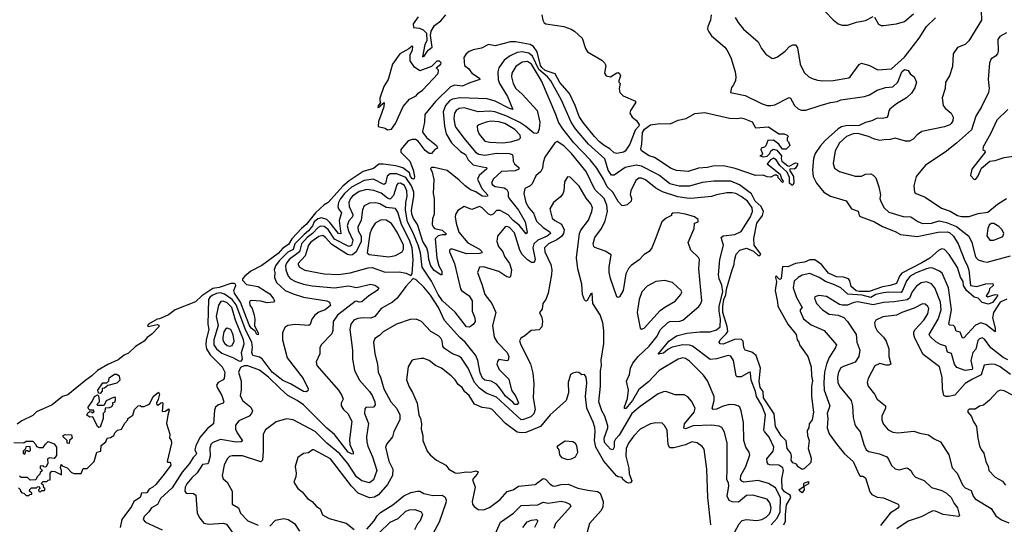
# Model space of a CAD drawing. Extents: x 1552033 to 1694788, y 811965 to 917215.
# Tile 63 of 256: x 1568534 to 1576137, y 864249 to 868148. Entities that reach past the tile are written whole.
import ezdxf

# ---------------------------------------------------------------- set-up
doc = ezdxf.new("R2010")
doc.units = 0

msp = doc.modelspace()

# ---------------------------------------------------------------- linework, layer by layer
at = {"layer": '0CON20XD'}
for points in [[(1574755, 868208), (1574815, 868146), (1574855, 868116.2), (1574884.2, 868104.2), (1574925, 868105.7), (1574995, 868129.5), (1575065, 868141.2), (1575125, 868172)], [(1575957.2, 868215), (1575960.8, 868145), (1575863.3, 867985), (1575835, 867957.3), (1575775, 867932.2), (1575740.9, 867885), (1575736, 867785), (1575714.2, 867715), (1575681.4, 867665), (1575679.4, 867615), (1575655.8, 867545), (1575665.7, 867485), (1575680, 867465), (1575725.7, 867425), (1575742, 867395), (1575738.6, 867365), (1575726.9, 867345), (1575715, 867334.5), (1575675, 867320), (1575500, 867285), (1575465, 867258.6), (1575434.2, 867225), (1575405, 867208.9), (1575375, 867208.2), (1575295, 867231.4), (1575255, 867221.1), (1575209.4, 867219.4), (1575175, 867215.5), (1575135, 867223.5), (1575088.8, 867245), (1575005, 867267.8), (1574970.8, 867265), (1574917.1, 867245), (1574863.9, 867195), (1574830, 867135), (1574815.7, 867035.7), (1574825, 867001.2), (1574863.3, 866975), (1574985, 866938), (1575035, 866939.2), (1575065, 866954), (1575105, 866955.6), (1575125, 866947.1), (1575145.7, 866925), (1575167.2, 866857.2), (1575180.9, 866795), (1575176.5, 866765), (1575182.2, 866742.2), (1575210, 866695), (1575245, 866661.5), (1575355, 866626.4), (1575415, 866624.5), (1575467.8, 866587.8), (1575503.9, 866573.9), (1575575, 866574.8), (1575635, 866593), (1575689.9, 866580), (1575768.8, 866548.8), (1575862.7, 866475), (1575885.3, 866425), (1575914.7, 866315), (1575935, 866293.1), (1575975, 866278.1), (1576005, 866274.4), (1576185, 866322.7)], [(1572566.9, 868185), (1572574.5, 868144.5), (1572584.5, 868124.5), (1572596.6, 868116.6), (1572735.3, 868095.3), (1572791.4, 868075), (1572817.9, 868057.9), (1572876.5, 868005), (1572903.3, 867925), (1572919.4, 867899.4), (1573030, 867835), (1573050, 867815), (1573060, 867795), (1573050, 867735), (1573063.3, 867715), (1573095, 867706.2), (1573145, 867737.5), (1573155, 867740), (1573165, 867732.5), (1573173.3, 867715), (1573160, 867675), (1573160, 867665), (1573170, 867655), (1573162.5, 867615), (1573167.5, 867585), (1573195, 867559.2), (1573288.8, 867518.8), (1573288.8, 867505), (1573250.8, 867445), (1573244.4, 867425), (1573262.9, 867395), (1573297.8, 867367.8), (1573316.4, 867335), (1573313.9, 867325), (1573285.3, 867295), (1573245.8, 867185), (1573208.9, 867131.1), (1573196.7, 867123.3), (1573145, 867113.1), (1573125, 867118.7), (1573091, 867151), (1573047.7, 867175), (1573011.3, 867205), (1572971.6, 867245), (1572885, 867352.1), (1572855, 867398.7), (1572824.1, 867485), (1572778.4, 867578.4), (1572705, 867662.5), (1572668.1, 867728.1), (1572590.6, 867755), (1572565, 867777.3), (1572554.8, 867795), (1572529.2, 867899.2), (1572501.1, 867941.1), (1572475.6, 867955.6), (1572363.1, 867976.9), (1572325, 867977.9), (1572205, 867946.9), (1572154.6, 867955.4), (1572101.1, 867928.9), (1572035, 867915.3), (1572005, 867902.5), (1571981.5, 867885), (1571962.5, 867855), (1571968.8, 867795), (1571999.7, 867769.7), (1572025, 867734.2), (1572085, 867695.8), (1572088, 867685), (1572008.9, 867661.1), (1571950, 867635), (1571895, 867642.5), (1571861.8, 867628.2), (1571743.6, 867516.4), (1571663.3, 867415), (1571660.9, 867355), (1571643.8, 867285), (1571646.7, 867275), (1571676.4, 867236.4), (1571752, 867175), (1571760, 867155), (1571740, 867145), (1571715, 867113.3), (1571695, 867114), (1571665, 867136.2), (1571610.2, 867210.2), (1571591, 867221), (1571565, 867223.2), (1571535, 867212.6), (1571476.9, 867145), (1571476.4, 867125), (1571547.6, 867055), (1571573.5, 866986.5), (1571582.8, 866935), (1571579.8, 866920.2), (1571575, 866915.6), (1571565, 866921.9), (1571552.8, 866935), (1571543.6, 866963.6), (1571493.1, 867003.1), (1571438.2, 867018.2), (1571340.2, 867030.2), (1571308.3, 867031.7), (1571265, 866998.1), (1571185.7, 866974.3), (1571078.1, 866901.9), (1571029.5, 866860.5), (1570915, 866735.4), (1570885, 866718.2), (1570818.4, 866655), (1570745, 866564), (1570710.3, 866535), (1570636.3, 866453.7), (1570608.8, 866411.2), (1570567, 866383), (1570529.2, 866340.8), (1570405, 866247.9), (1570318.6, 866205), (1570271.5, 866165), (1570255.3, 866145), (1570254.5, 866135), (1570285, 866100.6), (1570375, 866087.1), (1570440, 866045), (1570465, 866029.5), (1570495, 865991.4), (1570500.9, 865975), (1570495, 865964.6), (1570445, 865959.1), (1570395, 865974), (1570325, 865978.5), (1570314.6, 865975.4), (1570309.5, 865965), (1570311.9, 865941.9), (1570328.6, 865915), (1570345.6, 865865), (1570350.8, 865835), (1570346.9, 865785), (1570376.5, 865726.5), (1570375, 865712.7), (1570365, 865714.1), (1570351.2, 865741.2), (1570320.9, 865765), (1570305, 865791.2), (1570238, 865965), (1570192.2, 866035), (1570188.8, 866055), (1570203.2, 866095), (1570201.5, 866105), (1570189.9, 866109.9), (1570165, 866109), (1570075, 866077.9), (1570025, 866069.8), (1569941.5, 866015), (1569892.7, 865967.3), (1569735, 865906.2), (1569682.4, 865867.6), (1569655.4, 865855.4), (1569615, 865835.4), (1569595, 865834.2), (1569529.2, 865795), (1569521.2, 865785), (1569525, 865777.5), (1569595, 865792.5), (1569608.3, 865788.3), (1569607.5, 865775), (1569555, 865717.5), (1569518.5, 865691.5), (1569494.3, 865665), (1569428.6, 865621.4), (1569375, 865571.5), (1569342, 865555), (1569295, 865518.6), (1569215, 865483.3), (1569134.1, 865435.9), (1569092.5, 865395), (1569045, 865363.6), (1568905, 865248.1), (1568864.7, 865235.3), (1568785, 865171.9), (1568665, 865117.5), (1568635, 865088.9), (1568552, 865048), (1568515, 865022.5)], [(1571609.7, 868170.3), (1571572.5, 868115), (1571575, 868088.6), (1571622, 868082), (1571648.8, 868068.8), (1571674.6, 868044.6), (1571676.7, 867985), (1571663.7, 867955), (1571645, 867860.8), (1571656.2, 867865), (1571688.8, 867911.2), (1571718.8, 867935), (1571706.7, 868025), (1571711.7, 868058.3), (1571738.3, 868101.7), (1571785, 868140), (1571825.5, 868184.5)], [(1573874.3, 868185), (1573869.2, 868145), (1573847.8, 868095), (1573846, 868075), (1573854, 868055), (1573875, 868022.9), (1573978.6, 867935), (1573994.4, 867915), (1574025.5, 867855.5), (1574057.5, 867745), (1574064.2, 867705), (1574061.2, 867678.8), (1574046.2, 867645), (1574030, 867625), (1574022.5, 867585), (1574135, 867562.9), (1574266.7, 867496.7), (1574305, 867485.3), (1574335, 867484), (1574365, 867491.1), (1574475, 867547.5), (1574485, 867542), (1574516.4, 867485), (1574545, 867459.6), (1574568.9, 867448.9), (1574605, 867449.1), (1574714.8, 867485.2), (1574795, 867508.9), (1574845.7, 867514.3), (1574875, 867527.5), (1575057, 867553), (1575095, 867566.7), (1575155, 867603.5), (1575220, 867625), (1575275, 867630), (1575313.3, 867665), (1575345, 867744.6), (1575365, 867761.6), (1575395.6, 867755.6), (1575410.6, 867730.6), (1575441.8, 867705), (1575459.6, 867665), (1575445, 867621.2), (1575420.7, 867579.3), (1575382, 867545), (1575305, 867497.9), (1575253.2, 867456.8), (1575244.3, 867444.3), (1575237.9, 867405), (1575229.2, 867390.8), (1575196.4, 867383.6), (1575155, 867387.6), (1575114.4, 867365), (1575065, 867354.4), (1575015, 867331.2), (1574912, 867328), (1574880.8, 867319.2), (1574855, 867303.8), (1574754.1, 867215), (1574715, 867170.8), (1574675.3, 867115), (1574663.2, 867075), (1574656.1, 866985), (1574660.4, 866935), (1574687.7, 866885), (1574742.5, 866815), (1574795, 866784.7), (1574915, 866747.8), (1574957.5, 866685), (1575008.8, 866668.8), (1575015.4, 866635.4), (1575030.8, 866625), (1575135, 866585.9), (1575195, 866550.9), (1575295, 866510.3), (1575335, 866487.1), (1575465, 866473.3), (1575624.8, 866504.8), (1575695, 866508.4), (1575713.6, 866503.6)], [(1574059.5, 868165), (1574082.1, 868125), (1574121.8, 868075), (1574237.2, 867977.2), (1574262.5, 867925), (1574295, 867881.2), (1574340.5, 867850.5), (1574355, 867848.8), (1574385, 867861.2), (1574444.3, 867905.7), (1574479.1, 867940.9), (1574505, 867954), (1574523.9, 867953.9), (1574539.4, 867929.4), (1574560, 867805), (1574590.8, 867740.8), (1574627.1, 867707.1), (1574654.4, 867694.4), (1574695, 867680), (1574735, 867674.4), (1574815, 867677.8), (1574935, 867697.3), (1574947.5, 867705), (1575015, 867801.2), (1575035, 867812), (1575095, 867793.3), (1575159.1, 867759.1), (1575265, 867767.1), (1575365, 867859.1), (1575479.5, 868005), (1575535.9, 868095), (1575605, 868162.4)], [(1575135, 868166.7), (1575165, 868113.3), (1575185, 868103.8), (1575205, 868104), (1575305.5, 868114.5), (1575365, 868134.4), (1575435.9, 868194.1)], [(1576152.6, 868047.4), (1576103, 868017), (1576087.5, 867995), (1576089.4, 867905), (1576084.3, 867885), (1576068.8, 867865), (1576034, 867845), (1576021.4, 867815), (1576012.9, 867685), (1576019.2, 867615), (1576014, 867585), (1575961.8, 867475), (1575917.7, 867402.3), (1575882.6, 867297.4), (1575767.4, 867192.6), (1575680.6, 867125), (1575527.4, 867022.6), (1575455, 866936.7), (1575438, 866865), (1575444.3, 866815), (1575455, 866804.2), (1575526.4, 866776.4), (1575652.3, 866692.3), (1575717.7, 866667.7), (1575774.2, 866635), (1575806.6, 866626.6), (1575865, 866627.7), (1575935, 866650.8), (1576010.7, 866659.3), (1576085, 866722.5), (1576152.9, 866765)], [(1575713.6, 866503.6), (1575743.6, 866475), (1575780.9, 866415), (1575831.5, 866285), (1575850.8, 866250.8), (1575863.3, 866213.3), (1575876.2, 866095), (1575925, 866086), (1575995, 866106.7), (1576048.3, 866108.3), (1576050, 866095), (1576023, 866067), (1576017.5, 866045), (1575997.5, 866015), (1576007.5, 866007.5), (1576065, 866024.6), (1576081.3, 866021.3), (1576085.7, 866015), (1576080, 866005), (1576045, 865962.3), (1576015, 865948.4), (1575965, 865963.2), (1575935.2, 865995.2), (1575904.8, 866004.8), (1575844.4, 866054.4), (1575822.8, 866092.8), (1575819.7, 866125), (1575798.5, 866158.5), (1575775, 866233.3), (1575712.1, 866332.1), (1575675, 866372.5), (1575655, 866375.9), (1575627.8, 866365), (1575561.7, 866305), (1575499, 866269), (1575345, 866190.4), (1575326.5, 866165), (1575305, 866110.5), (1575255, 866093.5), (1575195, 866082.7), (1575093.1, 866046.9), (1575015, 866047.6), (1574993.8, 866053.8), (1574955.3, 866085.3), (1574945, 866129.1), (1574934.7, 866145), (1574895, 866159.2), (1574841.1, 866161.1), (1574779.9, 866189.9), (1574725, 866256.8), (1574675, 866292.4), (1574635, 866291.6), (1574595, 866274.8), (1574525, 866263.9), (1574465, 866238.2), (1574425, 866241.2), (1574413.2, 866146.8), (1574405, 866140.5), (1574395, 866145.5), (1574375, 866167.8), (1574370, 866155), (1574378.2, 866125), (1574368.6, 866055), (1574384.5, 865965), (1574386.9, 865935), (1574464.2, 865794.2), (1574530.8, 865715), (1574537.5, 865675), (1574550.8, 865655), (1574555, 865634.2), (1574620.9, 865545), (1574646.2, 865465), (1574648.5, 865395), (1574656.4, 865356.4), (1574648.9, 865315), (1574648.7, 865235), (1574662.5, 865115), (1574653.8, 865055), (1574630, 865025), (1574627, 864993), (1574613.9, 864973.9), (1574616.2, 864935), (1574628.8, 864895), (1574622.5, 864835), (1574645, 864760), (1574643.3, 864725), (1574595, 864680), (1574575, 864672.5), (1574545, 864692.5), (1574533, 864713), (1574505, 864723.3), (1574492, 864745), (1574494.2, 864775), (1574487.6, 864797.6), (1574461.2, 864835), (1574453.3, 864893.3), (1574415, 864933.5), (1574370, 865005), (1574361, 865101), (1574277.7, 865225), (1574274.3, 865274.3), (1574251.8, 865305), (1574244.3, 865355), (1574253.3, 865455), (1574221.8, 865551.8), (1574188.2, 865578.2), (1574134.9, 865594.9), (1574124.4, 865615), (1574119.8, 865665), (1574105, 865678.5), (1574054, 865676), (1573965, 865640.2), (1573943, 865643), (1573936.2, 865655), (1573942.6, 865675), (1573990.1, 865719.9), (1574000.9, 865739.1), (1573998, 865778), (1573964.6, 865885), (1573964, 865935), (1573970.6, 865985), (1573987.3, 866022.7), (1573992.5, 866065), (1574035.8, 866215), (1574050, 866255), (1574052.3, 866287.7), (1574065.7, 866335), (1574093.4, 866366.6), (1574145, 866381.8), (1574199, 866359), (1574235, 866325.3), (1574250, 866325), (1574256.3, 866335), (1574205.5, 866405), (1574203.7, 866456.3), (1574225.4, 866575), (1574269.6, 866635), (1574276.8, 866665), (1574258.8, 866705), (1574213.6, 866745), (1574185, 866802.4), (1574092.6, 866872.6), (1574025, 866899.5), (1573895, 866901.1), (1573805, 866888.9), (1573705, 866861.7), (1573625, 866860.2), (1573555, 866880), (1573475, 866944.8), (1573445, 866958.9), (1573335, 867014.8), (1573295, 867023.3), (1573208.1, 867005), (1573125, 866946.9), (1573105, 866946.7), (1573077.2, 866985), (1573051.8, 867071.8), (1572926.2, 867185), (1572825.8, 867305), (1572791.8, 867355), (1572717, 867525), (1572634.5, 867675), (1572610.7, 867705), (1572542.9, 867762.9), (1572495, 867866.2), (1572465, 867889.4), (1572415, 867898.8), (1572375, 867894.3), (1572320.8, 867869.2), (1572274.1, 867835.9), (1572235, 867775.6), (1572226.8, 867745), (1572228.2, 867685), (1572237.9, 867655), (1572301.9, 867555), (1572342.5, 867455), (1572315, 867460.5), (1572205, 867517.7), (1572145, 867535.8), (1571935, 867543.7), (1571875.5, 867534.5), (1571855, 867522.1), (1571822.6, 867485), (1571803.5, 867435), (1571813.3, 867325), (1571826.2, 867266.2), (1571867.7, 867195), (1571938.1, 867128.1), (1571976.4, 867105), (1571996.9, 867065), (1572035, 867027.2), (1572105, 867011.2), (1572138, 867005), (1572140.5, 866995), (1572083.1, 866945), (1572068.8, 866915), (1572102.1, 866842.1), (1572146.4, 866795), (1572145.9, 866784.1), (1572128.9, 866781.1), (1572105, 866784.8), (1572055, 866817.5), (1572015, 866834.1), (1571973.3, 866863.3), (1571928.8, 866908.8), (1571835, 866982.8), (1571734.5, 867005.5), (1571713.6, 867006.4), (1571705, 866997.5), (1571719.8, 866969.8), (1571732.6, 866912.6), (1571728, 866805), (1571734.8, 866765), (1571734.6, 866645.4), (1571721.1, 866608.9), (1571718.4, 866565), (1571726, 866546), (1571737.9, 866535), (1571795, 866521.6), (1571826.7, 866493.3), (1571824.2, 866485.8), (1571795, 866486.1), (1571765, 866476.6), (1571741.4, 866455), (1571756.2, 866305), (1571770, 866245), (1571793.4, 866205), (1571793, 866177), (1571785, 866176.2), (1571735, 866210.3), (1571709.1, 866245), (1571693.3, 866295), (1571689, 866345), (1571676.9, 866385), (1571647.8, 866435), (1571605.1, 866565.1), (1571575, 866611.8), (1571562.8, 866645), (1571560.7, 866675), (1571577.7, 866782.3), (1571576.9, 866815), (1571559.9, 866865), (1571515, 866927.3), (1571445, 866955.8), (1571395, 866957.7), (1571371.4, 866938.6), (1571359.2, 866880.8), (1571346.9, 866873.1), (1571265, 866914.3), (1571195, 866905.2), (1571095, 866854.6), (1571042.7, 866805), (1571008.8, 866761.2), (1570994.8, 866735), (1570990.2, 866705), (1570996.1, 866685), (1571019.8, 866655), (1571001.1, 866595), (1571015, 866492.5), (1570994.8, 866495), (1570930.1, 866580.1), (1570905, 866603.3), (1570865, 866615.8), (1570835, 866609), (1570808.8, 866585), (1570795, 866553.6), (1570765, 866516), (1570730.9, 866489.1), (1570659.6, 866415), (1570646.9, 866373.1), (1570605, 866350.3), (1570536.7, 866285), (1570508.7, 866245), (1570499.7, 866215), (1570505.3, 866194.8), (1570502.7, 866155), (1570517.8, 866117.8), (1570585.2, 866055.2), (1570645, 866029.2), (1570725, 866004.7), (1570906.5, 865976.5), (1570925.7, 865965), (1570935, 865940), (1570893.1, 865905), (1570845, 865886.8), (1570812.9, 865865), (1570790.4, 865835), (1570777.3, 865792.7), (1570766.5, 865783.5), (1570665, 865791.9), (1570605.8, 865785.8), (1570580.2, 865769.8), (1570562.2, 865727.8), (1570563.1, 865675), (1570600.6, 865535), (1570723.1, 865375), (1570761.5, 865295), (1570758.9, 865281.1), (1570746.9, 865273.1), (1570725, 865275.2), (1570624, 865334), (1570565, 865358.9), (1570482.9, 865425), (1570406.2, 865526.2), (1570385, 865539.2), (1570333.5, 865553.5), (1570326.5, 865575), (1570332.3, 865615), (1570326, 865655), (1570279.4, 865745), (1570205.5, 865945.5), (1570175.2, 865985), (1570115, 866028), (1570085, 866037.5), (1570055, 866032.8), (1570025, 866019.5), (1570004.2, 866005), (1569991.6, 865985), (1569987, 865795), (1569993.5, 865753.5), (1569972.8, 865675), (1569970.8, 865635), (1569977.5, 865605), (1570005, 865557.1), (1570096.4, 865465), (1570116.9, 865425), (1570113.8, 865375), (1570105.2, 865364.8), (1570065.6, 865345), (1570054.6, 865325), (1570057.8, 865305), (1570093.8, 865245), (1570111.4, 865195), (1570105.4, 865184.6), (1570068.2, 865171.8), (1570046.7, 865155), (1570038.3, 865131.7), (1570031.1, 865025), (1569985, 864989.6), (1569955, 864956.7), (1569925, 864918.1), (1569893.5, 864855), (1569887, 864825), (1569899.6, 864795), (1569894.6, 864785), (1569874.2, 864765.8), (1569845, 864719.2), (1569789, 864651), (1569710.4, 864529.6), (1569620.7, 864449.3), (1569598.2, 864401.9), (1569551.6, 864375), (1569531.1, 864345), (1569495, 864310), (1569488.5, 864285), (1569505, 864265.6), (1569635, 864206)], [(1571375, 867297.5), (1571405, 867302.5), (1571436.7, 867345), (1571495, 867477.5), (1571545, 867532.5), (1571595, 867560), (1571610.5, 867579.5), (1571645.7, 867604.3), (1571765, 867732.5), (1571767, 867757), (1571750, 867775), (1571786.4, 867803.6), (1571788, 867815), (1571775, 867827.5), (1571755, 867828.5), (1571712.7, 867787.3), (1571625, 867752.5), (1571581.9, 867781.9), (1571549, 867829), (1571548.1, 867875), (1571567.6, 867915), (1571570, 867940), (1571565, 867944), (1571538.5, 867921.5), (1571468.2, 867885), (1571413.6, 867805), (1571379.6, 867685), (1571345, 867630.6), (1571315, 867541.2), (1571313.7, 867523.7), (1571321.2, 867505), (1571301.4, 867485), (1571300, 867470), (1571316.1, 867473.9), (1571322.5, 867487.5), (1571347.5, 867507.5), (1571346, 867475), (1571330.5, 867429.5), (1571305, 867360), (1571303, 867323), (1571355, 867310), (1571375, 867297.5)], [(1574435, 864245.3), (1574447.5, 864272.5), (1574446.1, 864325), (1574455, 864399.2), (1574488.3, 864455), (1574482.8, 864475), (1574440.5, 864500.5), (1574422.1, 864525), (1574419.2, 864600.8), (1574432.5, 864665), (1574425.8, 864685), (1574395, 864706.7), (1574325, 864708.5), (1574313.1, 864713.1), (1574306.7, 864725), (1574304, 864755), (1574350.8, 864815), (1574357.1, 864845), (1574322.4, 864922.4), (1574285, 864966), (1574279.4, 864975), (1574292.9, 865095), (1574265, 865165.5), (1574223.3, 865235), (1574215.6, 865275), (1574181.4, 865361.4), (1574177.6, 865417.6), (1574175, 865423.3), (1574165, 865422), (1574105, 865389.4), (1574075, 865388.6), (1574066, 865395), (1574044.7, 865515), (1574025, 865548.8), (1574005, 865552.8), (1573913.6, 865526.4), (1573865, 865522.5), (1573729.1, 865625), (1573705, 865632.3), (1573655, 865634.5), (1573572.2, 865617.8), (1573539.6, 865600.4), (1573505, 865571.4), (1573464.2, 865564.2), (1573546, 865664), (1573605, 865706.2), (1573685, 865725.2), (1573785, 865736.9), (1573865, 865734.7), (1573915, 865751.2), (1573941.6, 865775), (1573945.3, 865834.7), (1573935.5, 865895), (1573936.1, 865935), (1573963.6, 866045), (1573956.2, 866096.2), (1573934, 866145), (1573928.8, 866175), (1573940.4, 866295), (1573969.6, 866405), (1573951.5, 866465), (1573965, 866478.5), (1574055, 866487.8), (1574105, 866511.5), (1574175.8, 866624.2), (1574193.2, 866665), (1574189.8, 866695), (1574155, 866744.2), (1574105, 866782), (1574065, 866803.5), (1574035, 866810), (1573995, 866809.2), (1573914.4, 866795.6), (1573875, 866782.4), (1573745, 866767.4), (1573703.1, 866766.9), (1573615, 866778.4), (1573498.5, 866818.5), (1573447, 866847), (1573365, 866909.3), (1573335, 866922.4), (1573315, 866923.4), (1573291.6, 866905), (1573252.3, 866825), (1573247.2, 866797.2), (1573259.1, 866765), (1573255.7, 866745), (1573225, 866718), (1573195, 866710), (1573182.4, 866712.4), (1573155, 866742.9), (1573115, 866814.1), (1573069.7, 866855), (1573042.4, 866915), (1572990.8, 867000.8), (1572937.8, 867065), (1572812.5, 867195), (1572728.1, 867305), (1572694.3, 867355), (1572674.8, 867415), (1572564.1, 867675), (1572485, 867802.9), (1572455, 867823.9), (1572415, 867818.4), (1572365, 867785.4), (1572334.5, 867735.5), (1572332, 867705), (1572345.3, 867655), (1572365.9, 867615), (1572415, 867571.2), (1572528.9, 867445), (1572550, 867355), (1572545.3, 867304.7), (1572535, 867273.8), (1572522.7, 867267.3), (1572505, 867271.8), (1572442.8, 867322.8), (1572395, 867353.1), (1572295, 867403.3), (1572202.5, 867435), (1572165, 867440.6), (1572075.2, 867435.2), (1571965, 867465.6), (1571927.8, 867462.2), (1571905, 867446.8), (1571892.4, 867425), (1571887, 867385), (1571893.3, 867335), (1571901.9, 867315), (1571965, 867230.8), (1572054.5, 867124.5), (1572078.5, 867108.5), (1572125, 867100.7), (1572215, 867116), (1572312.7, 867112.7), (1572336.7, 867105), (1572342.7, 867095), (1572343.4, 867053.4), (1572355, 867033.6), (1572388.9, 867005), (1572387.3, 866992.7), (1572359.2, 866980.8), (1572255, 866974.7), (1572190, 866915), (1572176.5, 866885), (1572185, 866871.5), (1572205, 866858.7), (1572275, 866847.3), (1572295.5, 866835.5), (1572305.7, 866815), (1572306.8, 866785), (1572314.7, 866765), (1572386.7, 866676.7), (1572437.7, 866585), (1572453.8, 866505), (1572445, 866494.2), (1572389.8, 866559.8), (1572344.1, 866595), (1572305, 866639.3), (1572245, 866673.7), (1572216.1, 866673.9), (1572193.4, 866646.6), (1572175, 866638.1), (1572155, 866645.3), (1572105, 866694.6), (1572085, 866705.4), (1572025, 866682.1), (1571965, 866704.2), (1571916.7, 866673.3), (1571898.5, 866641.5), (1571896.5, 866625), (1571903.8, 866575), (1571924.7, 866505), (1571995, 866424.7), (1572084.3, 866375), (1572104.2, 866355), (1572101.2, 866345), (1572087.9, 866342.1), (1571985, 866338.4), (1571876, 866375), (1571860, 866375), (1571852.5, 866367.5), (1571852.3, 866355), (1571892.7, 866262.7), (1571937.5, 866067.5), (1571946.7, 866055), (1572005.2, 866015.2), (1572027.5, 865975), (1572028.4, 865895), (1572048, 865845), (1572050, 865815), (1572038.9, 865795), (1572015, 865776.7), (1572005, 865771.1), (1571985, 865775.2), (1571897.3, 865887.3), (1571798.6, 865975), (1571765.7, 866025), (1571715, 866127.3), (1571641.9, 866235), (1571628, 866345), (1571611.6, 866405), (1571571, 866505), (1571527.9, 866585), (1571512.3, 866675), (1571517, 866735), (1571526.9, 866785), (1571524.1, 866825), (1571505, 866865.3), (1571475, 866883.6), (1571455, 866881.1), (1571445, 866872.2), (1571421.5, 866788.5), (1571395, 866761.9), (1571375, 866768.1), (1571325, 866807.9), (1571268.2, 866828.2), (1571215, 866835.2), (1571155, 866820.9), (1571103.7, 866785), (1571087.8, 866765), (1571075.8, 866735), (1571077.6, 866705), (1571107, 866643), (1571103.8, 866625), (1571075, 866594.6), (1571063.8, 866555), (1571073, 866515), (1571106.8, 866445), (1571095, 866402.9), (1571074.7, 866395.3), (1570965, 866451.9), (1570915, 866526.3), (1570885, 866548.5), (1570857.8, 866552.2), (1570838.2, 866541.8), (1570795.6, 866494.4), (1570755, 866464.4), (1570711.2, 866415), (1570694.9, 866355.1), (1570615, 866296), (1570593.3, 866266.7), (1570586.3, 866245), (1570588, 866215), (1570608.2, 866165), (1570625.5, 866145.5), (1570665, 866125.8), (1570724.4, 866104.4), (1570792.1, 866092.1), (1570965, 866074.7), (1571072, 866092), (1571135, 866079.4), (1571245, 866102.9), (1571276.4, 866096.4), (1571307.5, 866075), (1571294.4, 866055), (1571229.1, 866015), (1571175, 865968.9), (1571155, 865964.6), (1571135, 865973.5), (1571125, 865970.9), (1570988.4, 865865), (1570954.7, 865815), (1570951.6, 865745), (1570945, 865721.4), (1570865, 865639.2), (1570851.4, 865615)], [(1576164.5, 867455), (1576079.1, 867370.9), (1576030, 867265), (1575972.9, 867165), (1575971.2, 867145), (1575987.5, 867135), (1575990, 867125), (1575886.1, 866993.9), (1575876.7, 866945), (1575905, 866913.3), (1575916.7, 866915), (1575935, 866942.5), (1575960.7, 866999.3), (1576025, 867054), (1576065, 867060), (1576135, 867081.9), (1576300, 867105)], [(1574495, 866868), (1574477.8, 866885), (1574478.2, 866928.2), (1574459.3, 866969.3), (1574402.2, 867022.2), (1574374, 867065), (1574355, 867077.1), (1574330.8, 867065), (1574306.2, 867035), (1574406.7, 866955), (1574417.5, 866917.5), (1574427.5, 866905), (1574430, 866895), (1574425, 866890), (1574390, 866925), (1574390, 866935), (1574377, 866947), (1574363, 866947), (1574335, 866930), (1574305, 866932.5), (1574275, 866947.5), (1574215, 866943.3), (1574058.9, 866998.9), (1573968.9, 867018.9), (1573885, 867016.2), (1573845, 867006.1), (1573775, 867000), (1573695, 866975.5), (1573605, 866981.5), (1573565, 866997.8), (1573435, 867083.1), (1573394.7, 867095), (1573335, 867134.4), (1573329, 867151), (1573337.4, 867185), (1573344.2, 867275.8), (1573359.3, 867300.7), (1573404.3, 867335.7), (1573475.9, 867345.9), (1573556.1, 867343.9), (1573618.3, 867371.7), (1573680, 867385), (1573748.3, 867421.7), (1573825, 867430.8), (1574015, 867388), (1574075, 867383.8), (1574105, 867388.8), (1574125, 867383.8), (1574188.8, 867358.8), (1574215, 867311.2), (1574315, 867318.8), (1574395, 867266.2), (1574435.8, 867265.8), (1574460, 867255), (1574470, 867245), (1574460, 867235), (1574460, 867215), (1574470, 867205), (1574480, 867175), (1574451.7, 867148.3), (1574425, 867147.5), (1574396.7, 867185), (1574355, 867216.7), (1574310, 867215), (1574295, 867172.5), (1574285, 867162.5), (1574260, 867155), (1574257.5, 867145), (1574270, 867115), (1574265, 867100), (1574250, 867095), (1574277, 867087), (1574305, 867093.3), (1574327.4, 867112.6), (1574334.3, 867135), (1574355, 867146.7), (1574379.6, 867139.6), (1574417.5, 867095), (1574414.3, 867075), (1574419.4, 867055), (1574465, 867019.2), (1574475, 867015.8), (1574525, 867041.4), (1574540, 867040), (1574541.1, 867025), (1574525, 867000), (1574515, 866993.1), (1574484.2, 866995.8), (1574479.2, 866985), (1574508.5, 866935), (1574511.7, 866888.3), (1574505, 866870), (1574495, 866868)], [(1572265, 867196.9), (1572325, 867203.9), (1572388.7, 867221.3), (1572400.8, 867235), (1572398.6, 867255), (1572358.2, 867298.2), (1572281.2, 867345), (1572235, 867359), (1572175, 867362.6), (1572135.8, 867355), (1572080, 867335), (1572067.5, 867325), (1572069.6, 867295), (1572082.3, 867262.3), (1572125, 867208.2), (1572165, 867200.3), (1572265, 867196.9)], [(1574335.4, 864244.6), (1574382.6, 864295), (1574405.2, 864345), (1574409.7, 864455), (1574369.2, 864529.2), (1574315, 864564.7), (1574235, 864586.2), (1574125, 864573.8), (1574110.7, 864580.7), (1574100, 864595), (1574103.2, 864625), (1574142.2, 864695), (1574171.5, 864785), (1574165.9, 864805.9), (1574140.9, 864845), (1574124.6, 864895), (1574123.9, 865035), (1574105, 865126.7), (1574093.4, 865153.4), (1574080, 865165), (1574055, 865172.2), (1574013.6, 865173.6), (1573965, 865161.4), (1573915, 865138.2), (1573890, 865135), (1573880, 865145), (1573897.5, 865205), (1573896.6, 865235), (1573845, 865357.5), (1573815, 865401.9), (1573705, 865508.9), (1573675, 865529.5), (1573655, 865534.5), (1573618, 865525), (1573472.1, 865437.9), (1573390.5, 865349.5), (1573315, 865289.3), (1573265, 865206.3), (1573215, 865143.4), (1573205, 865142.9), (1573205, 865157.1), (1573228.3, 865221.7), (1573235.9, 865285), (1573220.3, 865355), (1573243.5, 865405), (1573249.2, 865455), (1573269.6, 865495), (1573308.9, 865545), (1573394.6, 865625.4), (1573456.6, 865703.4), (1573479.8, 865750.2), (1573535, 865805.3), (1573555, 865815.8), (1573632.4, 865817.6), (1573655, 865826.5), (1573777.6, 865932.4), (1573791.2, 865948.8), (1573801.1, 865975), (1573778.3, 866221.7), (1573782.5, 866295), (1573775, 866311.2), (1573715.9, 866365.9), (1573695.8, 866425), (1573741.1, 866535), (1573744.3, 866575), (1573773.3, 866586.7), (1573773.3, 866605), (1573744.3, 866624.3), (1573675, 866646.2), (1573615, 866656.4), (1573576.4, 866653.6), (1573567.5, 866645), (1573567.5, 866635), (1573525, 866614.4), (1573493.5, 866585), (1573440.8, 866449.2), (1573415.6, 866385), (1573395, 866355.8), (1573355, 866333.5), (1573317.2, 866292.8), (1573255, 866249.2), (1573233.9, 866226.1), (1573215.3, 866184.7), (1573193.6, 866056.4), (1573165, 866006.7), (1573155, 866001.2), (1573145, 866006.7), (1573095, 866148.8), (1573085.4, 866195), (1573085.4, 866235), (1573100, 866330), (1573055, 866358.1), (1572975, 866387.1), (1572966.4, 866396.4), (1572962.9, 866415), (1572976.2, 866465), (1573026.7, 866533.3), (1573055.8, 866594.2), (1573073, 866665), (1573068.9, 866715), (1573047.1, 866765), (1572975, 866836.2), (1572907.5, 866975), (1572795, 867113.6), (1572735, 867172.2), (1572685, 867206.5), (1572665, 867195.8), (1572588.9, 867085), (1572575.6, 867044.4), (1572570.2, 866999.8), (1572558.5, 866975), (1572519.8, 866940.2), (1572491.3, 866878.7), (1572475, 866863.6), (1572435.4, 866844.6), (1572426.4, 866805), (1572443.2, 866735), (1572464.8, 866694.8), (1572501.6, 866651.6), (1572525, 866590.4), (1572575, 866541), (1572628.7, 866508.7), (1572632.9, 866495), (1572607.8, 866475), (1572535, 866444), (1572504.3, 866415), (1572495.6, 866384.4), (1572513.3, 866295), (1572507.7, 866272.3), (1572485, 866272.5), (1572455, 866291.4), (1572414.3, 866334.3), (1572396.2, 866366.2), (1572355, 866502), (1572315, 866542.2), (1572295, 866549.6), (1572282.4, 866547.6), (1572224.3, 866475), (1572219.5, 866435), (1572232.5, 866395), (1572263.8, 866355), (1572277.9, 866317.9), (1572316.2, 866265), (1572330.4, 866215), (1572325, 866163.3), (1572315, 866156), (1572295, 866160.6), (1572235, 866202.2), (1572115, 866236.9), (1572083.3, 866235), (1572069.2, 866195), (1572106.4, 866096.4), (1572125.6, 866025), (1572178.8, 865955), (1572209.4, 865885), (1572185.4, 865784.6), (1572198.4, 865695), (1572222.2, 865655), (1572296.9, 865575), (1572311.3, 865545), (1572305, 865515.8), (1572295, 865512.7), (1572235, 865522.5), (1572222.3, 865507.7), (1572218.9, 865485), (1572237.1, 865445), (1572310, 865370), (1572330.9, 865285), (1572363.9, 865235), (1572385, 865186.7), (1572376.6, 865173.4), (1572357.1, 865175), (1572343, 865193), (1572285, 865238.4), (1572245, 865298.7), (1572215, 865331.6), (1572175, 865354), (1572125, 865363), (1572107.3, 865377.3), (1572089.1, 865419.1), (1572070.9, 865515), (1572055, 865552.7), (1571975, 865656.7), (1571931.7, 865691.7), (1571814.4, 865824.4), (1571769.2, 865925), (1571705, 866019.6), (1571655, 866081.3), (1571595, 866136.7), (1571571.7, 866148.3), (1571515, 866085.6), (1571448.1, 865995), (1571411.9, 865965), (1571324.4, 865915), (1571277.1, 865855), (1571245, 865842.1), (1571185, 865844.6), (1571145, 865839.3), (1571113.5, 865825), (1571090.4, 865795), (1571084, 865755), (1571102.7, 865595), (1571103.2, 865525), (1571120.2, 865440.2), (1571154.6, 865365), (1571234.6, 865275), (1571255.9, 865245), (1571277.3, 865195), (1571278, 865172), (1571266.2, 865153.8), (1571208.1, 865151.9), (1571198.7, 865141.3), (1571196.2, 865105), (1571226.8, 865026.8), (1571213, 864925), (1571214.2, 864885), (1571221.9, 864851.9), (1571259.5, 864769.5), (1571291.9, 864665), (1571265, 864591.1), (1571235, 864569.7), (1571175, 864585.7), (1571135.3, 864615), (1571067.2, 864717.2), (1571005, 864792.9), (1570904.7, 864875), (1570815, 864966.9), (1570645, 865056.9), (1570595, 865064), (1570515, 865040), (1570432.4, 864977.6), (1570414.5, 864945), (1570415.4, 864814.6), (1570408.9, 864745), (1570395, 864732.5), (1570255, 864777.8), (1570175, 864778.8), (1570155, 864772.2), (1570135.4, 864754.6), (1570113.8, 864705), (1570098.6, 864625), (1570105, 864601.2), (1570135, 864573.8), (1570175.8, 864505), (1570174, 864405), (1570223.8, 864375), (1570238, 864335), (1570295, 864275.8), (1570375, 864242.5)], [(1574052.5, 864185), (1574088.6, 864251.4), (1574112.5, 864277.5), (1574144.3, 864285.7), (1574225, 864277.4), (1574265.5, 864285), (1574297.2, 864302.8), (1574321.8, 864328.1), (1574331.6, 864345), (1574335.9, 864375), (1574327.4, 864415), (1574305, 864442.8), (1574195, 864473.6), (1574145, 864470.3), (1574085, 864419.3), (1574035, 864421.8), (1574013.4, 864433.4), (1573996.7, 864465), (1574009.4, 864545), (1574007.1, 864567.1), (1573994.7, 864595), (1573997.3, 864672.7), (1573996.7, 864875), (1573975, 864960), (1573955, 864997.5), (1573935, 865006.9), (1573875, 865014.6), (1573735, 865009.3), (1573675, 864987.3), (1573661.5, 864991.5), (1573668.4, 865025), (1573740.8, 865115), (1573748.5, 865145), (1573721.1, 865201.1), (1573693, 865233), (1573665, 865248), (1573595, 865250), (1573524.4, 865274.4), (1573505, 865273.3), (1573465, 865256.2), (1573325, 865160), (1573261.9, 865105), (1573162.2, 864937.8), (1573134.4, 864905.6), (1573123.3, 864885), (1573124.1, 864845), (1573115, 864824.5), (1573095, 864830), (1573049.7, 864879.7), (1573046.5, 864915), (1573075.5, 864995), (1573075, 865010), (1573053.1, 865085), (1573029.4, 865125), (1573005.5, 865195), (1573019, 865315), (1573020, 865435), (1573026.6, 865475), (1573023.4, 865516.6), (1573044.3, 865645), (1573044.7, 865745), (1573036, 865806), (1573017.2, 865867.2), (1572958.6, 865955), (1572955.6, 866035.6), (1572945, 866028.8), (1572915, 865977.5), (1572905, 865972.5), (1572895, 865982.5), (1572879.5, 866025), (1572874.4, 866105), (1572843.3, 866223.3), (1572833.6, 866306.4), (1572856.7, 866495), (1572868.2, 866521.8), (1572925, 866597.5), (1572952.9, 866665), (1572957.1, 866695), (1572945, 866724.2), (1572907.5, 866767.5), (1572855, 866861.1), (1572785, 866930.8), (1572765, 866934), (1572740, 866895), (1572735.8, 866825), (1572728.3, 866801.7), (1572711.2, 866778.8), (1572655.8, 866735), (1572627.5, 866685), (1572645.6, 866615), (1572665.7, 866595), (1572718, 866568), (1572739, 866525), (1572733.5, 866495), (1572716.9, 866473.1), (1572682.2, 866447.8), (1572618.2, 866415), (1572587.1, 866385), (1572588.6, 866355), (1572636.5, 866256.5), (1572643.2, 866215), (1572640.1, 866179.9), (1572615.7, 866034.3), (1572596.2, 865985), (1572574.5, 865955.5), (1572569.5, 865910.5), (1572547.5, 865885), (1572565.8, 865845.8), (1572572, 865815), (1572566, 865775), (1572545, 865752), (1572483.3, 865745), (1572435.6, 865704.4), (1572403, 865687), (1572394.2, 865665.8), (1572402.9, 865635), (1572478.6, 865488.6), (1572495.4, 865415.4), (1572504.3, 865335), (1572499.2, 865225), (1572513.7, 865135), (1572505, 865102.3), (1572479.9, 865080.1), (1572425, 865058), (1572405, 865056.8), (1572215, 865230.7), (1572135, 865261.8), (1572085, 865300.8), (1572046.7, 865345), (1571997.5, 865455), (1571945, 865533.1), (1571925, 865547.1), (1571875, 865565.4), (1571815, 865607.1), (1571801.9, 865625), (1571795.9, 865665.9), (1571785, 865688.1), (1571767.1, 865705), (1571708.6, 865738.6), (1571636.2, 865816.2), (1571595, 865833.1), (1571549.8, 865830.2), (1571443.8, 865795), (1571340.8, 865735), (1571313, 865707), (1571276.9, 865683.1), (1571265.5, 865655), (1571275.5, 865565), (1571297, 865487), (1571301.8, 865425), (1571320.4, 865385), (1571346.9, 865295), (1571399.6, 865195), (1571446, 865144), (1571469.2, 865095), (1571469.2, 865055), (1571421.9, 864965), (1571414, 864925), (1571369.5, 864870.5), (1571358, 864845), (1571385, 864736.2), (1571415.6, 864675), (1571412.2, 864625), (1571373, 864557), (1571303.9, 864476.1), (1571275, 864459.4), (1571235, 864454.4), (1571148.2, 864488.2), (1571095, 864542.7), (1570933.1, 864755), (1570805.9, 864824.1), (1570795, 864822.9), (1570765, 864801.5), (1570725, 864795.5), (1570682.5, 864765), (1570660.8, 864695), (1570670, 864645), (1570665.6, 864614.4), (1570652, 864575), (1570681.2, 864525), (1570715, 864500.8), (1570757.3, 864447.3), (1570791.4, 864425), (1570825, 864387.5), (1570855, 864368.1), (1570872.3, 864322.3), (1570923.6, 864293.6), (1571055, 864258.5), (1571117.9, 864207.9)], [(1571555, 866171.2), (1571565.7, 866184.3), (1571571.7, 866295), (1571564.6, 866385), (1571545, 866444.7), (1571483.5, 866565), (1571455, 866660.5), (1571435, 866687.8), (1571365, 866696.5), (1571315, 866724.2), (1571285, 866732.4), (1571235, 866731.1), (1571195, 866710), (1571180.9, 866679.1), (1571171, 866599), (1571144.3, 866545), (1571147.8, 866515), (1571170.3, 866475), (1571170, 866435), (1571132.3, 866355), (1571105, 866329.8), (1571085, 866327.6), (1571065, 866334.6), (1570945, 866411.4), (1570895, 866465.7), (1570875, 866479), (1570845, 866472.6), (1570781.8, 866428.2), (1570764.5, 866405), (1570737.4, 866322.6), (1570684.6, 866264.6), (1570683.2, 866253.2), (1570695, 866235.5), (1570735, 866212.9), (1570885, 866183.3), (1570995, 866179.8), (1571085, 866190.7), (1571225, 866230.2), (1571255, 866232.7), (1571355, 866196.6), (1571465, 866200.6), (1571518.2, 866188.2), (1571555, 866171.2)], [(1571385, 866314.7), (1571435, 866326.6), (1571486.2, 866353.8), (1571498.6, 866375), (1571497.8, 866405), (1571450, 866505), (1571405, 866572.3), (1571365, 866599.2), (1571325, 866600.4), (1571279.4, 866575), (1571249.7, 866530.2), (1571237.9, 866492.1), (1571217, 866347), (1571233, 866333), (1571385, 866314.7)], [(1576055, 866443.1), (1576125, 866472.9), (1576133.1, 866495), (1576120, 866525), (1576095, 866548.9), (1576055, 866572.5), (1576035, 866573.8), (1576020, 866560), (1576010, 866535), (1576003, 866477), (1576023.8, 866445), (1576055, 866443.1)], [(1576155, 865989), (1576105, 865964.5), (1576052.3, 865885), (1576045.2, 865845), (1576066.1, 865765), (1576065, 865736.7), (1575995, 865793.6), (1575955, 865804.8), (1575913.9, 865786.1), (1575825, 865689.2), (1575815, 865688), (1575795, 865732.2), (1575765, 865740.8), (1575755.2, 865775.2), (1575745, 865783.8), (1575716.1, 865786.1), (1575708.2, 865795), (1575729.5, 865905), (1575707, 866075), (1575658.1, 866188.1), (1575636, 866205), (1575585, 866228.3), (1575565, 866230.2), (1575535, 866221.7), (1575455, 866191.3), (1575410.3, 866165), (1575381.1, 866128.9), (1575351.8, 866055), (1575339.5, 866040.5), (1575245, 866042.6), (1575202.8, 866037.2), (1575145, 866023.3), (1575105, 866001.8), (1575038.3, 866018.3), (1574927.3, 866027.3), (1574875, 866075.8), (1574825, 866100.2), (1574755, 866123.6), (1574706.1, 866156.1), (1574635, 866185.3), (1574575, 866173.2), (1574544.4, 866155), (1574515, 866127.1), (1574506.1, 866075), (1574531.5, 866001.5), (1574576.7, 865925), (1574560, 865905), (1574560, 865895), (1574585, 865835.8), (1574645, 865790), (1574746.5, 865745), (1574840, 865635), (1574834.4, 865615), (1574783.7, 865536.3), (1574763.7, 865485), (1574749.6, 865425), (1574743.1, 865345), (1574746.7, 865285), (1574788.5, 865165), (1574768.2, 865105), (1574774.1, 865065), (1574768.8, 864995), (1574785, 864947.5), (1574837.5, 864872.5), (1574903.6, 864793.6), (1574969.1, 864735), (1575015, 864631.2), (1575025, 864621.2), (1575045, 864620.8), (1575065, 864608), (1575098.9, 864498.9), (1575115, 864478.8), (1575155, 864458.6), (1575205, 864454.3), (1575317.5, 864405), (1575322.5, 864395), (1575318.8, 864375), (1575256.2, 864335), (1575180.4, 864239.6)], [(1573335, 865756.7), (1573355, 865764.2), (1573480.4, 865899.6), (1573515, 865926.5), (1573595, 865972.2), (1573639.4, 866025), (1573645.7, 866044.3), (1573641.9, 866055), (1573576, 866116), (1573515, 866133.3), (1573446.4, 866123.6), (1573380.2, 866089.8), (1573337.8, 866045), (1573318.2, 865985), (1573301.8, 865885), (1573324.1, 865764.1), (1573335, 865756.7)], [(1576165, 865520.2), (1576127.4, 865537.4), (1576031.7, 865611.7), (1575985, 865679.5), (1575965, 865690.4), (1575945, 865682.9), (1575931.3, 865668.7), (1575917.7, 865602.3), (1575893.5, 865575), (1575878, 865515), (1575891.7, 865455), (1575888.8, 865445), (1575835, 865438), (1575770.8, 865460.8), (1575752.7, 865485), (1575728.2, 865568.2), (1575699.1, 865579.1), (1575685, 865624.6), (1575645, 865636.9), (1575608.8, 865658.8), (1575565, 865699.2), (1575556.7, 865715), (1575626.3, 865833.7), (1575648.4, 865905), (1575643.8, 865965), (1575601.1, 866075), (1575575, 866107.5), (1575535, 866121.2), (1575495, 866113.5), (1575455, 866085.3), (1575424.8, 866045), (1575403.9, 865996.1), (1575387.5, 865982.5), (1575285, 865967), (1575205, 865963.3), (1575125, 865944.1), (1575005, 865967.5), (1574975, 865963.2), (1574925, 865942.8), (1574885, 865941.2), (1574865, 865946.2), (1574765, 866009.6), (1574705, 866017.1), (1574674.1, 866005.9), (1574670, 865995), (1574685.7, 865955), (1574733.1, 865905), (1574785, 865872.1), (1574855, 865864.5), (1574896.9, 865846.9), (1574926.4, 865815), (1574991.6, 865715), (1574998.9, 865655), (1575020.6, 865595), (1575014.6, 865544.6), (1574985, 865500.8), (1574895, 865468.2), (1574875, 865457.5), (1574857.3, 865425), (1574848.7, 865385), (1574852.3, 865342.3), (1574869.5, 865309.5), (1574954.5, 865205), (1574964.6, 865165), (1574970, 865075), (1574983, 865023), (1574990, 865005), (1575025, 864963.8), (1575051.4, 864865), (1575071.3, 864825), (1575091.3, 864811.3), (1575173, 864793), (1575228.7, 864768.7), (1575243.2, 864753.2), (1575265, 864704), (1575295, 864676), (1575325, 864670), (1575385, 864684), (1575395, 864680), (1575414.4, 864664.4), (1575429.5, 864635), (1575451.9, 864611.9), (1575517.1, 864587.1), (1575575, 864533.8), (1575655, 864508.8), (1575690.3, 864490.3), (1575726.6, 864456.6), (1575749.9, 864409.9), (1575775.8, 864375.8), (1575789.5, 864315), (1575780.4, 864309.6), (1575665, 864323.6), (1575605, 864351.1), (1575585, 864352.4), (1575495, 864307.1), (1575395, 864273.3), (1575307, 864213)], [(1570245, 865509.5), (1570253.4, 865525), (1570247.3, 865575), (1570266.4, 865643.6), (1570261.9, 865675), (1570200, 865825), (1570171.2, 865925), (1570135, 865959.4), (1570105, 865971.9), (1570088.5, 865971.5), (1570068.5, 865941.5), (1570052, 865855), (1570066.8, 865785), (1570034.2, 865675), (1570034.5, 865635), (1570054.4, 865604.4), (1570095, 865570.9), (1570185.6, 865535), (1570225, 865512.7), (1570245, 865509.5)], [(1576185, 865407.2), (1576103.8, 865465), (1576065, 865482.7), (1576035, 865486.1), (1575980.6, 865479.4), (1575957.6, 865402.4), (1575890.3, 865369.7), (1575835, 865336.1), (1575755, 865247.6), (1575705, 865235.4), (1575685, 865235.5), (1575670, 865245), (1575658.6, 865295), (1575658.1, 865385), (1575635.2, 865465.2), (1575510, 865560), (1575446.6, 865686.6), (1575438, 865715), (1575437.9, 865735), (1575447.7, 865755), (1575516.5, 865825), (1575546.2, 865875), (1575552.7, 865915), (1575545, 865931.1), (1575525, 865949.4), (1575505, 865953.3), (1575441.8, 865918.2), (1575344.8, 865885.2), (1575305, 865865.4), (1575198.3, 865851.7), (1575144.6, 865825.4), (1575134.4, 865805), (1575138.6, 865775), (1575155, 865744), (1575203.4, 865693.4), (1575224, 865665), (1575245.8, 865605), (1575244.4, 865545), (1575260, 865485), (1575245, 865478.6), (1575225, 865479.5), (1575175, 865490.6), (1575136.3, 865473.7), (1575085.5, 865374.5), (1575078.1, 865345), (1575085.7, 865315), (1575134.3, 865255), (1575155, 865216), (1575220, 865165), (1575220, 865145), (1575191.9, 865085), (1575190.6, 865055), (1575200.8, 865025), (1575238.7, 864978.7), (1575275, 864960), (1575315.6, 864955.6), (1575439.3, 864969.3), (1575485, 864952.9), (1575550.9, 864940.9), (1575595, 864908.8), (1575645, 864886.2), (1575709.5, 864785), (1575733.1, 864685), (1575772.5, 864645), (1575814.7, 864554.7), (1575835, 864531.4), (1575880.2, 864510.2), (1575895.6, 864465), (1575912.9, 864445), (1576035, 864370), (1576071.1, 864315), (1576115, 864283.3), (1576170.4, 864260.4)], [(1570155, 865625.7), (1570175, 865630.8), (1570189, 865665), (1570182.2, 865712.2), (1570164.2, 865755), (1570135, 865765.4), (1570122.6, 865757.4), (1570111.6, 865735), (1570101.5, 865695), (1570102.3, 865672.3), (1570115, 865648.4), (1570135, 865630.7), (1570155, 865625.7)], [(1570851.4, 865615), (1570851.4, 865565), (1570823.3, 865505), (1570828.5, 865475), (1570995, 865285.5), (1571020.8, 865245), (1571031.8, 865215), (1571015.6, 865185), (1571015.5, 865165), (1571035, 865135.6), (1571067.1, 865105), (1571097.9, 865045), (1571080.4, 864905), (1571084.6, 864865), (1571109.6, 864805), (1571108.8, 864791.2), (1571095, 864792), (1571071.6, 864805), (1570965, 864942.1), (1570905, 864990.3), (1570725, 865170.5), (1570676.5, 865206.5), (1570603.6, 865245), (1570545, 865297.7), (1570455, 865386.1), (1570385, 865439.6), (1570295, 865473.5), (1570267.8, 865472.3), (1570240, 865460), (1570224.1, 865425), (1570245.2, 865355), (1570243.6, 865285), (1570235.6, 865244.4), (1570254.6, 865205), (1570320, 865155), (1570332.7, 865125), (1570324.6, 865105), (1570305.6, 865084.4), (1570225, 865047.3), (1570199.5, 865015), (1570200.8, 864985), (1570212.3, 864955), (1570255.3, 864894.7), (1570243.8, 864886.2), (1570205, 864883.9), (1570085, 864904.7), (1570025, 864881.1), (1570010.6, 864865), (1570002.7, 864837.3), (1570004.8, 864775), (1569993.3, 864726.7), (1569983.7, 864716.3), (1569945, 864710.4), (1569904, 864646), (1569863.5, 864606.5), (1569825, 864561.4), (1569812.3, 864535), (1569808.6, 864505), (1569819.2, 864489.2), (1569875, 864487.1), (1569894.2, 864474.2), (1569904.6, 864335), (1569924.6, 864295), (1569955, 864257.8), (1569995, 864250.8), (1570105, 864258.6), (1570130.1, 864250.1), (1570248, 864088)], [(1572375, 864960.8), (1572285, 865027.9), (1572183.1, 865135), (1572165, 865143.3), (1572105, 865150.9), (1572045, 865178.1), (1572005, 865244.4), (1571971.1, 865271.1), (1571951.9, 865305), (1571918.9, 865328.9), (1571895.6, 865365), (1571866, 865396), (1571790, 865455), (1571745, 865476.9), (1571695, 865513.1), (1571655, 865528.6), (1571635, 865530.8), (1571571.7, 865518.3), (1571562.5, 865515), (1571534.3, 865465), (1571521.4, 865365), (1571541.4, 865311.4), (1571568, 865268), (1571603.6, 865185), (1571616.5, 865095), (1571630, 865065), (1571636.5, 865025), (1571633.6, 864983.6), (1571646.9, 864935), (1571647.1, 864895), (1571679.2, 864815), (1571704, 864785), (1571753.6, 864743.6), (1571823.8, 864705), (1571848.8, 864675), (1571896.4, 864646.4), (1571915, 864643.3), (1571985, 864654.4), (1572015, 864652.6), (1572055, 864661.6), (1572075.3, 864655.3), (1572067.1, 864635), (1572031.4, 864595), (1572052, 864535), (1572028, 864425), (1572031.2, 864405), (1572043.3, 864385), (1572075, 864362), (1572115, 864360), (1572162.1, 864377.9), (1572245, 864440), (1572298.8, 864501.2), (1572345.7, 864515), (1572385, 864543.5), (1572515, 864556.2), (1572575, 864603.5), (1572595, 864597.3), (1572628.9, 864558.9), (1572650, 864545), (1572666.7, 864543.3), (1572715, 864556.9), (1572769.5, 864559.5), (1572845, 864527.5), (1572921.8, 864511.8), (1572995, 864501.4), (1573015, 864488), (1573039.4, 864425), (1573037.4, 864382.6), (1573023.1, 864355), (1572933.9, 864256.1), (1572883.5, 864065)], [(1569155, 865260), (1569141.7, 865261.7), (1569137.5, 865285), (1569175, 865342.5), (1569207.5, 865342.5), (1569221.7, 865358.3), (1569225, 865380), (1569265, 865410), (1569285, 865407.5), (1569302.5, 865395), (1569307, 865363), (1569285, 865340), (1569215, 865320), (1569188.3, 865301.7), (1569171.7, 865298.3), (1569171.7, 865278.3), (1569155, 865260)], [(1573870.6, 864245), (1573846.4, 864455), (1573838.7, 864675), (1573818.6, 864828.6), (1573805, 864850.8), (1573765, 864877.8), (1573725, 864885.6), (1573676.2, 864863.8), (1573585, 864840), (1573555, 864839.4), (1573542.2, 864862.2), (1573532.5, 864975), (1573512.2, 865012.2), (1573495, 865030), (1573445, 865032.2), (1573405.5, 865024.5), (1573325.5, 864984.5), (1573275, 864931.4), (1573235.3, 864874.7), (1573218.2, 864835), (1573213.7, 864775), (1573237.2, 864682.8), (1573239.4, 864639.4), (1573260, 864585), (1573251.7, 864568.3), (1573235, 864567.5), (1573217.5, 864575), (1573192.5, 864595), (1573185, 864610), (1573155, 864614.2), (1573142.4, 864622.4), (1573045, 864736.4), (1572981.5, 864845), (1572973, 864895), (1572978.4, 864965), (1572975, 864996), (1572961.8, 865038.2), (1572912.3, 865145), (1572902.3, 865235), (1572912.5, 865342.5), (1572908.1, 865385), (1572895, 865406.2), (1572873.6, 865403.6), (1572850.7, 865420.7), (1572835, 865423.8), (1572805, 865417.5), (1572787.5, 865405), (1572769.2, 865345), (1572770.6, 865265), (1572753.1, 865205), (1572629.4, 865095), (1572555, 865003.6), (1572441.3, 864958.7), (1572405, 864954.6), (1572375, 864960.8)], [(1568525, 864530), (1568538.3, 864518.3), (1568540, 864505), (1568551.7, 864491.7), (1568565, 864490), (1568585, 864470), (1568605, 864470), (1568611.7, 864478.3), (1568628.3, 864481.7), (1568628.3, 864488.3), (1568610, 864505), (1568611.7, 864518.3), (1568625, 864530), (1568665, 864530), (1568671.7, 864538.3), (1568685, 864540), (1568690, 864525), (1568680, 864515), (1568681.7, 864501.7), (1568695, 864500), (1568705, 864510), (1568725, 864510), (1568730, 864525), (1568721.7, 864531.7), (1568718.3, 864548.3), (1568700, 864565), (1568715, 864580), (1568745, 864580), (1568755, 864590), (1568768.3, 864591.7), (1568770, 864645), (1568781.7, 864658.3), (1568805, 864657.5), (1568858.3, 864631.7), (1568857.5, 864665), (1568850, 864685), (1568855, 864710), (1568861.7, 864701.7), (1568900, 864685), (1568935, 864650), (1568955, 864640), (1569008.3, 864641.7), (1569025, 864680), (1569055, 864680), (1569110, 864735), (1569130, 864805), (1569160, 864815), (1569163, 864857), (1569200, 864885), (1569210, 864915), (1569235, 864920), (1569260, 864935), (1569270, 864955), (1569290, 864975), (1569320, 864985), (1569345, 865030), (1569370, 865055), (1569370, 865065), (1569408.3, 865091.7), (1569420, 865135), (1569450, 865165), (1569465, 865167.5), (1569475, 865160), (1569495, 865160), (1569530, 865175), (1569538.3, 865181.7), (1569563.6, 865236.4), (1569605, 865270), (1569612.5, 865255), (1569603.6, 865213.6)], [(1569145, 864997.5), (1569133.9, 865003.9), (1569098.3, 865078.3), (1569075, 865077.5), (1569053, 865093), (1569060.7, 865109.3), (1569075, 865120), (1569088.3, 865118.3), (1569095, 865110), (1569110, 865115), (1569105, 865130), (1569075, 865130), (1569065, 865140), (1569062.5, 865155), (1569093.6, 865196.4), (1569112.5, 865235), (1569135, 865250), (1569141.7, 865241.7), (1569147.5, 865205), (1569147, 865193), (1569130, 865175), (1569135, 865170), (1569181.7, 865168.3), (1569188.3, 865171.7), (1569203.6, 865206.4), (1569265, 865232.5), (1569272.5, 865225), (1569271.7, 865208.3), (1569265, 865190), (1569251.7, 865188.3), (1569252.5, 865175), (1569243, 865157), (1569225, 865147.5), (1569193, 865147), (1569191.7, 865118.3), (1569180, 865105), (1569180, 865065), (1569155, 865000), (1569145, 864997.5)], [(1576269.7, 865209.7), (1576135, 865281.1), (1576105.7, 865284.3), (1576085, 865273.8), (1576023, 865207), (1575975, 865170), (1575945, 865162.5), (1575912.7, 865137.3), (1575865, 865139.2), (1575855, 865128), (1575854.6, 865115), (1575882.1, 865082.1), (1575895.7, 865045), (1575922.9, 865005), (1575932.5, 864915), (1575945.8, 864855.8), (1575957.5, 864827.5), (1575978.8, 864798.8), (1575993.5, 864735), (1576012, 864695), (1576016.2, 864665), (1576065, 864614), (1576123.2, 864583.2), (1576145, 864550)], [(1569603.6, 865213.6), (1569590, 865185), (1569592.5, 865172.5), (1569605, 865172.5), (1569625, 865187.5), (1569635, 865190), (1569640, 865185), (1569635, 865120), (1569657, 865123), (1569685, 865140), (1569689.3, 865129.3), (1569677, 865093), (1569667, 865027), (1569692.5, 864945), (1569690, 864915), (1569705, 864900), (1569706.7, 864875), (1569672.5, 864735), (1569675, 864730), (1569695, 864730), (1569700, 864705), (1569650.8, 864635), (1569585, 864556.7), (1569562.5, 864535), (1569535, 864521.2), (1569515, 864492.9), (1569475, 864490), (1569464.4, 864455.6), (1569416.7, 864425), (1569396.7, 864385), (1569323.6, 864286.4), (1569309.4, 864225)], [(1568915, 864872.5), (1568900, 864875), (1568900, 864895), (1568870, 864925), (1568870, 864935), (1568885, 864942.5), (1568935, 864940), (1568940, 864915), (1568920, 864895), (1568915, 864872.5)], [(1568488.3, 864881.7), (1568565, 864877.5), (1568585, 864890), (1568635, 864890), (1568660, 864865), (1568665, 864850), (1568685, 864842.5), (1568715, 864842.5), (1568733.3, 864866.7), (1568755, 864887.5), (1568799.3, 864869.3), (1568817.5, 864845), (1568819.3, 864780.7), (1568801.7, 864758.3), (1568765, 864762.5), (1568750, 864755), (1568751.7, 864718.3), (1568735, 864690), (1568721.7, 864691.7), (1568715, 864700), (1568691.7, 864698.3), (1568691.7, 864681.7), (1568710, 864665), (1568691.7, 864648.3), (1568690, 864635), (1568670, 864615), (1568658.3, 864591.7), (1568615, 864590), (1568595, 864610), (1568545, 864610), (1568531.7, 864621.7)], [(1572765, 864748.6), (1572795, 864754), (1572825, 864770.8), (1572843.1, 864805), (1572836.9, 864855), (1572825, 864873.8), (1572805, 864886), (1572745, 864890), (1572687, 864853), (1572682.5, 864845), (1572696.7, 864825), (1572701.2, 864785), (1572718.8, 864765), (1572765, 864748.6)], [(1568575, 864790), (1568581.7, 864818.3), (1568595, 864820), (1568605, 864810), (1568618.3, 864821.7), (1568615, 864850), (1568581.7, 864848.3), (1568578.3, 864831.7), (1568560, 864815), (1568560, 864795), (1568575, 864790)], [(1574575, 864492.5), (1574557.5, 864505), (1574553, 864517), (1574590, 864540), (1574590, 864565), (1574595, 864570), (1574625, 864580), (1574625, 864562.5), (1574590, 864540), (1574592.5, 864515), (1574575, 864492.5)], [(1571215, 864210.5), (1571271.1, 864275), (1571294.3, 864315), (1571320.2, 864339.8), (1571415, 864399.2), (1571500.5, 864469.5), (1571554, 864495), (1571605, 864504.6), (1571625, 864504.5), (1571655.5, 864485.5), (1571725, 864471.4), (1571795, 864473.8), (1571819.2, 864459.2), (1571827.1, 864435), (1571824.6, 864415), (1571772, 864265), (1571676.5, 864085)], [(1572198.7, 864155), (1572245.9, 864265), (1572345.8, 864334.2), (1572405, 864393.6), (1572535, 864400.3), (1572575, 864420), (1572615, 864412.3), (1572715, 864427.8), (1572748.8, 864418.8), (1572782, 864405), (1572790.8, 864385), (1572672.1, 864255), (1572659.6, 864215)], [(1571225, 864101.5), (1571394.7, 864265), (1571456.3, 864293.7), (1571515, 864348.9), (1571545, 864360.6), (1571585, 864363.1), (1571633.8, 864345), (1571644, 864324), (1571626.5, 864275), (1571606.8, 864253.3), (1571583, 864207)], [(1570465, 864234.3), (1570508.6, 864281.4), (1570575, 864294.5), (1570606.7, 864286.7), (1570655.9, 864255.9), (1570695, 864195.7)], [(1572419.4, 864225), (1572453.1, 864266.9), (1572485, 864280.5), (1572525, 864286.4), (1572534.7, 864275), (1572510, 864225)]]:
    msp.add_lwpolyline(points, dxfattribs=at)

doc.saveas('drawing.dxf')
